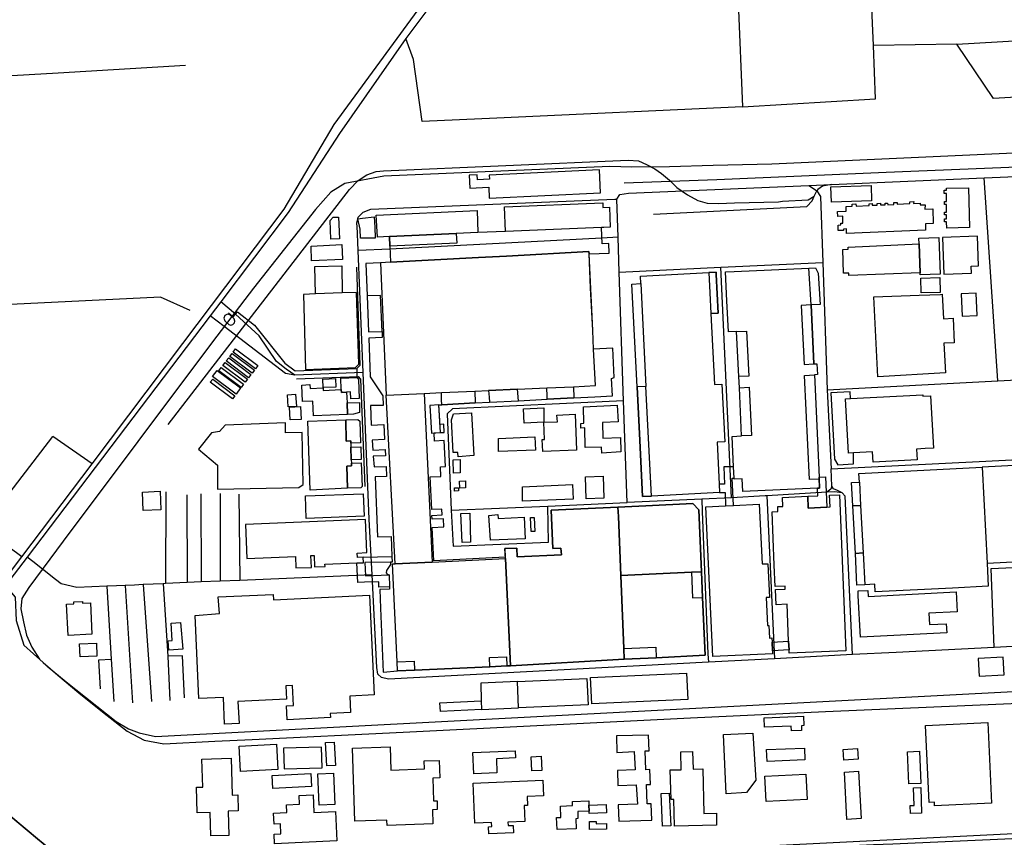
# Model space of a CAD drawing. Header units: millimetres. Extents: x 664923 to 767831, y 3118803 to 3207600.
# Tile 45 of 256: x 701670 to 702927, y 3153332 to 3154375. Entities that reach past the tile are written whole.
import ezdxf

# ---------------------------------------------------------------- set-up
doc = ezdxf.new("R2010")
doc.units = ezdxf.units.MM
for name, color, linetype in [('buildings', 5, 'Continuous'), ('parks', 8, 'Continuous'), ('roads_3', 3, 'Continuous')]:
    doc.layers.add(name, color=color, linetype=linetype)

msp = doc.modelspace()

# ---------------------------------------------------------------- linework, layer by layer
at = {"layer": 'buildings'}
for points in [[(702243.97, 3154176.67), (702244.77, 3154160.13), (702269.04, 3154161.29), (702269.71, 3154147.38), (702411.87, 3154154.21), (702410.46, 3154183.55), (702269.75, 3154176.79), (702270.01, 3154171.57), (702254.72, 3154170.84), (702254.42, 3154177.17), (702243.97, 3154176.67)], [(702705.56, 3154161.76), (702756.96, 3154163.69), (702757.7, 3154144.12), (702706.31, 3154142.18), (702705.56, 3154161.76)], [(702853.24, 3154160.07), (702881.54, 3154160.67), (702882.6, 3154109.85), (702853.52, 3154109.23), (702853.35, 3154117.08), (702850.9, 3154117.04), (702850.81, 3154121.09), (702853.45, 3154121.15), (702853.34, 3154126.18), (702850.78, 3154126.12), (702850.71, 3154129.69), (702853.46, 3154129.75), (702853.26, 3154139.5), (702850.62, 3154139.45), (702850.54, 3154143.06), (702853.42, 3154143.12), (702853.2, 3154153.36), (702850.45, 3154153.3), (702850.36, 3154157.7), (702853.29, 3154157.76), (702853.24, 3154160.07)], [(702289.11, 3154136.33), (702414.49, 3154141.48), (702414.74, 3154135.5), (702423.03, 3154135.84), (702424.07, 3154110.52), (702416.01, 3154110.19), (702412.8, 3154110.06), (702290.4, 3154105.03), (702289.11, 3154136.33)], [(702714.25, 3154130.31), (702725.17, 3154130.92), (702725.07, 3154136.77), (702733.04, 3154137.33), (702733, 3154139.83), (702737.62, 3154140.12), (702737.84, 3154137.2), (702754.46, 3154138), (702754.48, 3154140.26), (702758.46, 3154140.47), (702758.35, 3154138.36), (702764.98, 3154138.5), (702764.89, 3154140.78), (702768.96, 3154140.93), (702768.96, 3154138.76), (702775.14, 3154138.88), (702775.12, 3154141.16), (702778.05, 3154141.21), (702778.42, 3154139.14), (702785.97, 3154139.51), (702785.89, 3154141.71), (702790.37, 3154141.99), (702790.41, 3154139.69), (702806.55, 3154140.49), (702806.59, 3154142.74), (702811.44, 3154142.98), (702811.12, 3154140.75), (702819.56, 3154141.12), (702819.56, 3154138.94), (702825.9, 3154139.13), (702825.85, 3154133.48), (702836.04, 3154133.8), (702836.42, 3154115.12), (702826.34, 3154114.66), (702826.46, 3154106.74), (702725.67, 3154102.28), (702725.57, 3154108.13), (702721.73, 3154108.04), (702721.76, 3154106.37), (702715.09, 3154106.08), (702715.05, 3154112.95), (702718.25, 3154113.34), (702718.29, 3154115.53), (702720.82, 3154115.58), (702720.82, 3154124.51), (702714.52, 3154124.15), (702714.25, 3154130.31)], [(702125.54, 3154125.55), (702254.19, 3154131.68), (702255.25, 3154103.63), (702227.66, 3154102.42), (702142.19, 3154098.6), (702126.91, 3154097.77), (702125.54, 3154125.55)], [(702078.73, 3154095.64), (702067.54, 3154095.32), (702066.56, 3154118.8), (702070.36, 3154123.15), (702077.41, 3154123.41), (702078.73, 3154095.64)], [(702107.74, 3154122.08), (702122.83, 3154123.67), (702123.48, 3154110.56), (702124.19, 3154096.25), (702105.5, 3154096.37), (702104.87, 3154107.87), (702101.95, 3154121.03), (702107.74, 3154122.08)], [(702142.19, 3154098.6), (702142.74, 3154086.34), (702143.6, 3154065.71), (702256.15, 3154071.76), (702291.87, 3154073.66), (702396.93, 3154079.31), (702397.1, 3154076.26), (702422.67, 3154077.35), (702422.15, 3154089.49), (702413.68, 3154089.13), (702412.8, 3154110.06), (702290.4, 3154105.03), (702255.25, 3154103.63), (702227.66, 3154102.42), (702142.19, 3154098.6)], [(702142.19, 3154098.6), (702227.66, 3154102.42), (702228.21, 3154090.16), (702142.74, 3154086.34), (702142.19, 3154098.6)], [(702818.13, 3154096.39), (702843.57, 3154097.28), (702845.18, 3154050.56), (702819.75, 3154049.67), (702819.65, 3154052.38), (702818.38, 3154089.37), (702818.13, 3154096.39)], [(702885.2, 3154051.91), (702884.88, 3154060.68), (702894.09, 3154061.01), (702892.71, 3154099.07), (702848.1, 3154097.46), (702849.8, 3154050.64), (702885.2, 3154051.91)], [(702042.24, 3154086.41), (702081.61, 3154088.13), (702082.46, 3154069.33), (702043.04, 3154067.34), (702042.24, 3154086.41)], [(702145.45, 3153690.41), (702145.85, 3153683.18), (702143.55, 3153683.19), (702143.76, 3153679.91), (702138.37, 3153672.31), (702137.96, 3153669.46), (702139.31, 3153667.83), (702141.87, 3153666.75), (702142.2, 3153651.5), (702142.43, 3153648.63), (702129.99, 3153648.14), (702130.94, 3153624.56), (702134.45, 3153542.91), (702152.8, 3153544.27), (702174.22, 3153545.26), (702270.62, 3153549.68), (702292.1, 3153550.67), (702296.73, 3153550.96), (702442.01, 3153559.19), (702482.82, 3153560.86), (702545.39, 3153564.36), (702541.88, 3153638.15), (702540.66, 3153670.7), (702537.09, 3153749.67), (702529.35, 3153757.94), (702469.38, 3153755.07), (702433.9, 3153753.35), (702348.77, 3153749.28), (702350.98, 3153700.67), (702361.11, 3153700.84), (702361.75, 3153692.59), (702305.51, 3153689.85), (702304.89, 3153701.07), (702289.51, 3153700.34), (702290.11, 3153689.59), (702199.16, 3153684.93), (702196.76, 3153727.29), (702211.79, 3153728.05), (702211.26, 3153738.51), (702196.72, 3153737.77), (702196.47, 3153742.76), (702209.46, 3153743.4), (702209.09, 3153750.72), (702196.53, 3153750.1), (702194.44, 3153791.87), (702208, 3153792.53), (702207.39, 3153804.76), (702213.72, 3153805.08), (702212.07, 3153838.14), (702199.98, 3153837.55), (702199.45, 3153847.95), (702207.4, 3153848.28), (702212.34, 3153848.58), (702211.83, 3153859.02), (702206.79, 3153858.78), (702206.54, 3153863.8), (702205.2, 3153883.75), (702209.08, 3153883.97), (702251.89, 3153886.21), (702269.99, 3153887.15), (702307, 3153889.06), (702343.47, 3153890.95), (702377.6, 3153892.73), (702404.49, 3153894.12), (702426.82, 3153895.16), (702425.91, 3153917.42), (702429.27, 3153918.5), (702427.56, 3153956), (702402.95, 3153954.79), (702401.76, 3153978.6), (702399.06, 3154032.88), (702397.1, 3154076.26), (702396.93, 3154079.31), (702291.87, 3154073.66), (702256.15, 3154071.76), (702143.6, 3154065.71), (702130.99, 3154065.04), (702112.2, 3154064.23), (702113.7, 3154022.79), (702115.53, 3153976.76), (702132.87, 3153977.44), (702133, 3153969.52), (702115.83, 3153969.01), (702117.89, 3153919.35), (702133.86, 3153895.16), (702134.23, 3153882.94), (702118.1, 3153882.82), (702118.8, 3153857.74), (702135.02, 3153858.5), (702135.82, 3153839.48), (702120.38, 3153838.85), (702121.18, 3153825.86), (702137.03, 3153826.81), (702137.17, 3153818.86), (702121.65, 3153818.28), (702122.71, 3153804.61), (702138.18, 3153805.26), (702138.71, 3153792.48), (702123.97, 3153791.86), (702127.16, 3153715.29), (702144.38, 3153716.01), (702145.45, 3153690.41)], [(702138.31, 3153896.22), (702186.48, 3153898.35), (702208.58, 3153899.33), (702251.1, 3153901.2), (702268.94, 3153901.99), (702305.96, 3153903.63), (702343.21, 3153905.27), (702377.34, 3153906.79), (702405.25, 3153908.26), (702402.95, 3153954.79), (702401.76, 3153978.6), (702397.1, 3154076.26), (702396.93, 3154079.31), (702291.87, 3154073.66), (702256.15, 3154071.76), (702143.6, 3154065.71), (702130.99, 3154065.04), (702138.31, 3153896.22)], [(702727.65, 3154084.76), (702818.38, 3154089.37), (702819.65, 3154052.38), (702728.7, 3154048.82), (702728.65, 3154051.75), (702721.92, 3154051.63), (702720.97, 3154082.14), (702727.69, 3154082.46), (702727.65, 3154084.76)], [(702047.15, 3154060.36), (702081.55, 3154061.21), (702082.1, 3154026.81), (702048.02, 3154025.26), (702047.15, 3154060.36)], [(702571.39, 3154053.29), (702582.23, 3154054), (702677.54, 3154058.31), (702685.89, 3154058.69), (702689.64, 3154051.62), (702691.95, 3154011.7), (702680.45, 3154011.25), (702684.15, 3153936.04), (702687.97, 3153936.28), (702688.67, 3153922.29), (702684.82, 3153921.99), (702690.7, 3153791.66), (702690.82, 3153789.02), (702691.36, 3153777.67), (702688.61, 3153777.54), (702593.26, 3153773.04), (702592.48, 3153789.45), (702582.25, 3153788.97), (702582.19, 3153790.39), (702581.5, 3153804.87), (702579.66, 3153843.59), (702591.79, 3153844.16), (702588.94, 3153905.67), (702588.26, 3153919.87), (702585.47, 3153977.31), (702575.02, 3153976.82), (702573.14, 3154016.28), (702571.39, 3154053.29)], [(702691.95, 3154011.7), (702680.45, 3154011.25), (702677.54, 3154058.31), (702685.89, 3154058.69), (702689.64, 3154051.62), (702691.95, 3154011.7)], [(702451.74, 3154037.86), (702463.12, 3154038.42), (702462.64, 3154048.14), (702549.88, 3154052.46), (702559.3, 3154052.93), (702559.45, 3154050.03), (702561.9, 3154000.77), (702552.65, 3154000.31), (702557.17, 3153909.67), (702566.71, 3153910.13), (702570.38, 3153836.63), (702560.52, 3153836.14), (702563.2, 3153782.42), (702563.74, 3153771.77), (702476.63, 3153767.45), (702465.24, 3153766.89), (702461.69, 3153838.26), (702458.28, 3153906.6), (702451.74, 3154037.86)], [(702559.3, 3154052.93), (702549.88, 3154052.46), (702551.24, 3154026.77), (702552.65, 3154000.31), (702561.9, 3154000.77), (702559.45, 3154050.03), (702559.3, 3154052.93)], [(702820.5, 3154045.36), (702844.8, 3154046.05), (702845.34, 3154027.22), (702821.03, 3154026.54), (702820.5, 3154045.36)], [(702451.74, 3154037.86), (702463.12, 3154038.42), (702469.66, 3153907.16), (702458.28, 3153906.6), (702451.74, 3154037.86)], [(702113.7, 3154022.79), (702115.53, 3153976.76), (702132.87, 3153977.44), (702131.04, 3154023.47), (702113.7, 3154022.79)], [(702760.69, 3154021.64), (702818.44, 3154023.83), (702845.45, 3154024.74), (702847.62, 3154024.95), (702849.53, 3153993.31), (702861.6, 3153994.25), (702862.98, 3153962.92), (702849.96, 3153962.28), (702851.87, 3153924.68), (702765.81, 3153919.43), (702760.69, 3154021.64)], [(702871.92, 3154025.28), (702873.16, 3153996.92), (702892.26, 3153997.75), (702891.02, 3154026.11), (702871.92, 3154025.28)], [(702680.45, 3154011.25), (702667.89, 3154010.62), (702671.84, 3153935.41), (702684.15, 3153936.04), (702680.45, 3154011.25)], [(701944.48, 3153988.61), (701944.86, 3153990.67), (701944.12, 3153993.7), (701938.53, 3153998.43), (701935.65, 3153999.43), (701932.09, 3153997.72), (701930.9, 3153994.3), (701932.01, 3153990.85), (701937.42, 3153986.27), (701940.06, 3153985.53), (701942.41, 3153986.14), (701944.48, 3153988.61)], [(702585.47, 3153977.31), (702598.11, 3153977.91), (702600.9, 3153920.47), (702588.26, 3153919.87), (702585.47, 3153977.31)], [(701945.96, 3153955.16), (701974.31, 3153933.85), (701971.21, 3153929.77), (701942.86, 3153951.07), (701945.96, 3153955.16)], [(701937.16, 3153943.81), (701965.49, 3153922.51), (701962.39, 3153918.43), (701934.05, 3153939.74), (701937.16, 3153943.81)], [(701941.7, 3153949.47), (701970.05, 3153928.16), (701966.95, 3153924.07), (701938.6, 3153945.38), (701941.7, 3153949.47)], [(701916.52, 3153919.76), (701922.44, 3153927.65), (701952.42, 3153905.37), (701946.49, 3153897.47), (701916.52, 3153919.76)], [(701927.72, 3153931.45), (701956.06, 3153910.14), (701952.96, 3153906.05), (701924.61, 3153927.36), (701927.72, 3153931.45)], [(701932.73, 3153937.93), (701961.07, 3153916.62), (701957.97, 3153912.54), (701929.62, 3153933.85), (701932.73, 3153937.93)], [(701916.74, 3153916.63), (701945.08, 3153895.32), (701941.98, 3153891.24), (701913.63, 3153912.55), (701916.74, 3153916.63)], [(702671.99, 3153921.35), (702684.82, 3153921.99), (702690.7, 3153791.66), (702690.82, 3153789.02), (702678.37, 3153788.4), (702671.99, 3153921.35)], [(702030.59, 3153909.02), (702040.72, 3153909.6), (702041.01, 3153904.59), (702057.63, 3153905.49), (702057.82, 3153902.13), (702080.76, 3153903.23), (702081.01, 3153899.68), (702087.64, 3153899.95), (702088.29, 3153886.17), (702088.84, 3153871.59), (702045.18, 3153869.93), (702044.6, 3153888.48), (702031.21, 3153887.99), (702030.59, 3153909.02)], [(702269.75, 3153893.64), (702269.99, 3153887.15), (702307, 3153889.06), (702305.96, 3153903.63), (702268.94, 3153901.99), (702269.75, 3153893.64)], [(702343.67, 3153894.87), (702343.21, 3153905.27), (702377.34, 3153906.79), (702377.6, 3153892.73), (702343.47, 3153890.95), (702343.67, 3153894.87)], [(702469.66, 3153907.16), (702458.28, 3153906.6), (702461.69, 3153838.26), (702465.24, 3153766.89), (702476.63, 3153767.45), (702469.66, 3153907.16)], [(702588.94, 3153905.67), (702601.53, 3153906.26), (702604.38, 3153844.76), (702591.79, 3153844.16), (702588.94, 3153905.67)], [(702012.33, 3153896.61), (702022.6, 3153897.2), (702023.53, 3153881.69), (702013.24, 3153881.09), (702012.33, 3153896.61)], [(702138.31, 3153896.22), (702186.48, 3153898.35), (702196.64, 3153683.19), (702149.62, 3153681), (702138.31, 3153896.22)], [(702208.74, 3153890.15), (702208.58, 3153899.33), (702251.1, 3153901.2), (702251.89, 3153886.21), (702209.08, 3153883.97), (702208.74, 3153890.15)], [(702724.46, 3153891.35), (702730.65, 3153891.67), (702823.03, 3153896.63), (702823.14, 3153894.65), (702832.89, 3153895.17), (702836.5, 3153828.47), (702826.24, 3153827.93), (702815.06, 3153827.33), (702815.8, 3153813.65), (702759.73, 3153810.64), (702759.02, 3153823.74), (702734.49, 3153822.43), (702728.2, 3153822.09), (702724.46, 3153891.35)], [(702014.94, 3153880.99), (702028.78, 3153881.66), (702029.59, 3153865.23), (702015.74, 3153864.56), (702014.94, 3153880.99)], [(702205.2, 3153883.75), (702193.8, 3153883.04), (702195.99, 3153847.59), (702207.4, 3153848.28), (702205.2, 3153883.75)], [(702389.89, 3153881.38), (702433.15, 3153883.18), (702434.25, 3153862.19), (702414.2, 3153861.31), (702414.54, 3153841.25), (702437.22, 3153842.27), (702437.74, 3153823.63), (702413.19, 3153822.2), (702413.06, 3153829.73), (702392.05, 3153829.16), (702391.61, 3153854.45), (702386.47, 3153854.09), (702386.63, 3153860), (702390.25, 3153860.28), (702389.89, 3153881.38)], [(702224.04, 3153872.36), (702247.13, 3153873.7), (702250.17, 3153818.98), (702230.03, 3153817.32), (702229.51, 3153823.01), (702223.63, 3153822.86), (702221.39, 3153864.63), (702224.04, 3153872.36)], [(702038.21, 3153863.03), (702086.53, 3153864.44), (702087.25, 3153837.47), (702092.86, 3153837.73), (702092.96, 3153834.78), (702093.13, 3153829.91), (702093.66, 3153813.73), (702093.8, 3153809.28), (702093.91, 3153805.96), (702088.1, 3153805.71), (702088.85, 3153777.31), (702041.3, 3153775.03), (702038.21, 3153863.03)], [(702281.29, 3153840.96), (702328.02, 3153842.82), (702328.57, 3153826.1), (702281.32, 3153824.25), (702281.29, 3153840.96)], [(702223.72, 3153813.58), (702232.38, 3153813.99), (702232.67, 3153797.01), (702224.27, 3153796.6), (702223.72, 3153813.58)], [(702581.5, 3153804.87), (702569.26, 3153804.53), (702570.03, 3153782.54), (702563.2, 3153782.42), (702563.74, 3153771.77), (702570.61, 3153771.93), (702571.43, 3153754.98), (702581.31, 3153755.45), (702579.66, 3153790.34), (702582.19, 3153790.39), (702581.5, 3153804.87)], [(702860.84, 3153650.06), (702762.31, 3153645.01), (702761.81, 3153654.79), (702749.14, 3153654.14), (702738.85, 3153653.61), (702736.98, 3153694.11), (702733.96, 3153755.07), (702732.1, 3153784.52), (702742.13, 3153785.04), (702741.53, 3153796.28), (702898.81, 3153804.35), (702905.15, 3153681.6), (702906.66, 3153652.42), (702860.84, 3153650.06)], [(702905.15, 3153681.6), (702995.97, 3153686.26), (702989.63, 3153809), (702898.81, 3153804.35), (702905.15, 3153681.6)], [(702392.59, 3153791.72), (702415.04, 3153792.57), (702416.05, 3153764.63), (702393.46, 3153764), (702392.59, 3153791.72)], [(702690.7, 3153791.66), (702698.85, 3153791.98), (702700.56, 3153753.28), (702676.82, 3153751.85), (702676.16, 3153767.1), (702689.08, 3153767.74), (702688.61, 3153777.54), (702691.36, 3153777.67), (702690.7, 3153791.66)], [(702225.29, 3153777.8), (702230.37, 3153777.88), (702230.44, 3153773.87), (702225.36, 3153773.79), (702225.29, 3153777.8)], [(702231.91, 3153786.33), (702239.18, 3153786.67), (702239.59, 3153778), (702232.33, 3153777.66), (702231.91, 3153786.33)], [(702312.04, 3153779.3), (702376.09, 3153781.97), (702376.93, 3153763.44), (702312.09, 3153761.01), (702312.04, 3153779.3)], [(702742.13, 3153785.04), (702743.72, 3153755.47), (702733.96, 3153755.07), (702732.1, 3153784.52), (702742.13, 3153785.04)], [(701827.24, 3153772.56), (701849.82, 3153773.47), (701850.49, 3153749.97), (701827.92, 3153748.79), (701827.24, 3153772.56)], [(702644.15, 3153765.5), (702676.16, 3153767.1), (702676.82, 3153751.85), (702700.56, 3153753.28), (702704.62, 3153753.53), (702704.15, 3153768.5), (702716.67, 3153769.13), (702724.76, 3153569.91), (702652.41, 3153566.99), (702652.28, 3153571.09), (702651.75, 3153582.16), (702649.88, 3153629.4), (702635.72, 3153628.84), (702634.93, 3153648.08), (702647.38, 3153648.58), (702647.22, 3153652.45), (702634.5, 3153651.94), (702633.4, 3153679.04), (702630.63, 3153747.36), (702638.14, 3153747.66), (702637.89, 3153753.88), (702644.58, 3153754.15), (702644.15, 3153765.5)], [(702437.54, 3153665.89), (702441.45, 3153572.92), (702442.01, 3153559.19), (702296.73, 3153550.96), (702290.34, 3153687.55), (702289.51, 3153700.34), (702304.89, 3153701.07), (702305.51, 3153689.85), (702361.75, 3153692.59), (702361.11, 3153700.84), (702350.98, 3153700.67), (702348.77, 3153749.28), (702433.9, 3153753.35), (702434.48, 3153741.52), (702437.54, 3153665.89)], [(702437.54, 3153665.89), (702434.48, 3153741.52), (702433.9, 3153753.35), (702469.38, 3153755.07), (702529.35, 3153757.94), (702537.09, 3153749.67), (702540.66, 3153670.7), (702527.86, 3153670.16), (702437.54, 3153665.89)], [(702546.06, 3153753.79), (702571.43, 3153754.98), (702581.31, 3153755.45), (702614.25, 3153757.01), (702617.87, 3153680.74), (702625.27, 3153681.09), (702627.31, 3153638.07), (702623.27, 3153637.88), (702624.96, 3153602.25), (702626.57, 3153602.32), (702627.33, 3153586.26), (702630.34, 3153586.4), (702630.58, 3153581.13), (702631.13, 3153570.06), (702631.3, 3153566.11), (702555.13, 3153562.52), (702546.06, 3153753.79)], [(702743.72, 3153755.47), (702746.96, 3153694.89), (702736.98, 3153694.11), (702733.96, 3153755.07), (702743.72, 3153755.47)], [(702233.25, 3153745.28), (702245.06, 3153745.48), (702245.95, 3153708.66), (702234.93, 3153708.2), (702233.25, 3153745.28)], [(702269.33, 3153742.77), (702280.57, 3153743.85), (702281.22, 3153738.74), (702314.45, 3153740.41), (702315.64, 3153712.98), (702271.19, 3153710.92), (702269.33, 3153742.77)], [(702327.19, 3153740.09), (702328.01, 3153722.23), (702323.33, 3153722.02), (702322.51, 3153739.86), (702327.19, 3153740.09)], [(702100.78, 3153682.03), (702109.22, 3153682.38), (702108.92, 3153689.25), (702101.38, 3153688.93), (702101.14, 3153694.68), (702113.49, 3153695.2), (702111.71, 3153737.61), (701958.4, 3153731.23), (701960.23, 3153687.7), (702022.28, 3153690.29), (702022.9, 3153675.63), (702042.78, 3153676.46), (702042.15, 3153691.62), (702046.08, 3153691.78), (702046.7, 3153677.15), (702060.12, 3153677.71), (702060.01, 3153680.33), (702100.78, 3153682.03)], [(702142.2, 3153651.5), (702128.84, 3153651.1), (702128.89, 3153657.81), (702110.64, 3153657.64), (702102.11, 3153657.18), (702100.78, 3153682.03), (702109.22, 3153682.38), (702108.92, 3153689.25), (702145.45, 3153690.41), (702145.85, 3153683.18), (702143.55, 3153683.19), (702110.99, 3153682.45), (702111.63, 3153665.53), (702141.87, 3153666.75), (702142.2, 3153651.5)], [(702746.96, 3153694.89), (702749.14, 3153654.14), (702738.85, 3153653.61), (702736.98, 3153694.11), (702746.96, 3153694.89)], [(702149.62, 3153681), (702196.64, 3153683.19), (702290.34, 3153687.55), (702296.73, 3153550.96), (702292.1, 3153550.67), (702270.62, 3153549.68), (702174.22, 3153545.26), (702152.8, 3153544.27), (702152.26, 3153555.76), (702146.41, 3153680.85), (702149.62, 3153681)], [(702437.54, 3153665.89), (702527.86, 3153670.16), (702540.66, 3153670.7), (702541.88, 3153638.15), (702545.39, 3153564.36), (702482.82, 3153560.86), (702442.01, 3153559.19), (702441.45, 3153572.92), (702437.54, 3153665.89)], [(702540.66, 3153670.7), (702527.86, 3153670.16), (702529.27, 3153637.61), (702541.88, 3153638.15), (702540.66, 3153670.7)], [(701923.88, 3153638.66), (701994.01, 3153642.02), (701994.34, 3153635.14), (702116.68, 3153641.03), (702122.84, 3153513.66), (702091.66, 3153512.16), (702092.67, 3153491.27), (702066.65, 3153490.01), (702066.9, 3153484.75), (702011.87, 3153482.11), (702011, 3153499.87), (702020.01, 3153500.3), (702018.78, 3153525.71), (702010.11, 3153525.29), (702010.94, 3153508.12), (701948.99, 3153505.14), (701950.35, 3153477.15), (701931.75, 3153476.26), (701930.45, 3153510.48), (701899.01, 3153508.98), (701894.33, 3153615.13), (701925.27, 3153617.56), (701923.88, 3153638.66)], [(702740.69, 3153640.12), (702740.37, 3153646.39), (702752.98, 3153647.02), (702753.37, 3153639.38), (702865.75, 3153645.09), (702867.04, 3153619.86), (702830.77, 3153618.01), (702831.52, 3153603.48), (702852.99, 3153604.57), (702853.58, 3153593.11), (702743.38, 3153587.52), (702740.69, 3153640.12)], [(701730.31, 3153629.56), (701739.6, 3153630), (701739.48, 3153632.45), (701750.37, 3153632.97), (701750.49, 3153630.7), (701760.72, 3153631.2), (701762.65, 3153591.16), (701732.23, 3153589.69), (701730.31, 3153629.56)], [(701863.77, 3153605.45), (701875.81, 3153606.15), (701878.5, 3153572.23), (701860.92, 3153570.88), (701859.97, 3153582.66), (701865.17, 3153583.24), (701863.77, 3153605.45)], [(701746.9, 3153578.93), (701768.3, 3153579.85), (701769.02, 3153563.09), (701747.62, 3153562.18), (701746.9, 3153578.93)], [(702630.58, 3153581.13), (702651.75, 3153582.16), (702652.28, 3153571.09), (702631.13, 3153570.06), (702630.58, 3153581.13)], [(702442.01, 3153559.19), (702441.45, 3153572.92), (702482.25, 3153574.6), (702482.82, 3153560.86), (702442.01, 3153559.19)], [(702152.8, 3153544.27), (702152.26, 3153555.76), (702173.68, 3153556.75), (702174.22, 3153545.26), (702152.8, 3153544.27)], [(702270.62, 3153549.68), (702270.08, 3153561.34), (702291.56, 3153562.34), (702292.1, 3153550.67), (702270.62, 3153549.68)], [(702893.8, 3153559.98), (702894.97, 3153537.84), (702926.89, 3153539.53), (702925.72, 3153561.68), (702893.8, 3153559.98)], [(702399.07, 3153535.89), (702521.5, 3153541.52), (702523.06, 3153507.79), (702400.63, 3153502.16), (702399.07, 3153535.89)], [(702260, 3153495.11), (702307.1, 3153497.08), (702305.65, 3153530.71), (702259.09, 3153528.71), (702259.44, 3153506.23), (702260, 3153495.11)], [(702394.28, 3153534.74), (702395.82, 3153501.01), (702307.1, 3153497.08), (702305.65, 3153530.71), (702394.28, 3153534.74)], [(702207.28, 3153492.5), (702206.73, 3153503.62), (702259.44, 3153506.23), (702260, 3153495.11), (702207.28, 3153492.5)], [(702620.54, 3153484.49), (702670.77, 3153486.49), (702671.25, 3153474.52), (702668.14, 3153474.4), (702668.38, 3153468.42), (702655.47, 3153467.9), (702655.23, 3153473.86), (702621.02, 3153472.49), (702620.54, 3153484.49)], [(702826.49, 3153474.66), (702905.99, 3153478.36), (702910.8, 3153375.79), (702838.14, 3153372.41), (702837.92, 3153376.84), (702831.09, 3153376.52), (702826.49, 3153474.66)], [(702434.91, 3153352.72), (702477.28, 3153353.97), (702476.42, 3153374.71), (702471.38, 3153374.57), (702470.4, 3153399.46), (702475.39, 3153399.62), (702474.61, 3153418.42), (702469.65, 3153418.3), (702468.71, 3153442.18), (702473.61, 3153442.46), (702472.79, 3153462.53), (702432.07, 3153461.33), (702432.62, 3153440.13), (702454.57, 3153441.37), (702456.03, 3153417.96), (702433.21, 3153417.43), (702433.71, 3153398.2), (702457.22, 3153399.01), (702458.79, 3153374.26), (702434.36, 3153373.64), (702434.91, 3153352.72)], [(702568.82, 3153463.23), (702605.98, 3153464.91), (702609.76, 3153405.08), (702597.99, 3153389.12), (702572.24, 3153387.62), (702568.82, 3153463.23)], [(701950.54, 3153448.29), (701998.26, 3153450.86), (702000.01, 3153418.53), (701952.29, 3153415.96), (701950.54, 3153448.29)], [(702060.61, 3153452.97), (702071.78, 3153453.56), (702073.37, 3153423.73), (702062.2, 3153423.14), (702060.61, 3153452.97)], [(702007.06, 3153445.95), (702007.75, 3153419.26), (702056.32, 3153420.51), (702055.64, 3153447.19), (702007.06, 3153445.95)], [(702095.17, 3153445.82), (702143.2, 3153447.41), (702144.19, 3153417.9), (702186.88, 3153419.31), (702186.54, 3153429.54), (702205.67, 3153430.17), (702206.42, 3153407.81), (702197.76, 3153407.53), (702198.73, 3153378.57), (702203.04, 3153378.71), (702203.41, 3153367.4), (702197.06, 3153367.19), (702197.67, 3153349.21), (702139.29, 3153347.27), (702139.07, 3153353.94), (702098.28, 3153352.59), (702095.17, 3153445.82)], [(702249.81, 3153413.01), (702248.63, 3153440.18), (702302.9, 3153442.5), (702303.29, 3153433.35), (702278.75, 3153432.29), (702279.52, 3153414.28), (702249.81, 3153413.01)], [(702500.69, 3153417.93), (702514.7, 3153418.29), (702514.1, 3153441.19), (702529.19, 3153441.58), (702529.78, 3153418.88), (702542.27, 3153419.21), (702543.75, 3153362.33), (702559.56, 3153362.75), (702559.95, 3153347.75), (702506.27, 3153346.36), (702505.38, 3153380.48), (702501.67, 3153380.38), (702500.69, 3153417.93)], [(702623.66, 3153443.97), (702671.88, 3153445.93), (702672.5, 3153430.93), (702624.28, 3153428.97), (702623.66, 3153443.97)], [(702721.5, 3153444.08), (702739.72, 3153445.33), (702740.64, 3153431.82), (702722.44, 3153430.57), (702721.5, 3153444.08)], [(702803.73, 3153441.23), (702818.8, 3153441.81), (702820.39, 3153400.67), (702805.31, 3153400.09), (702803.73, 3153441.23)], [(701903.03, 3153431.94), (701940.34, 3153433.05), (701941.75, 3153385.93), (701948.7, 3153386.12), (701949.32, 3153365.79), (701936.31, 3153365.41), (701937.23, 3153334.52), (701914.22, 3153333.84), (701913.33, 3153363.72), (701896.83, 3153363.23), (701895.85, 3153395.85), (701904.1, 3153396.09), (701903.03, 3153431.94)], [(702323.31, 3153434.8), (702336, 3153435.45), (702336.92, 3153417.33), (702324.23, 3153416.68), (702323.31, 3153434.8)], [(701992.7, 3153410.99), (702042.09, 3153413.57), (702042.96, 3153396.97), (701993.57, 3153394.4), (701992.7, 3153410.99)], [(702050.78, 3153413.24), (702070.83, 3153414.07), (702072.51, 3153373.74), (702052.46, 3153372.91), (702050.78, 3153413.24)], [(702621.52, 3153410.1), (702673.77, 3153412.64), (702675.36, 3153380.26), (702623.1, 3153377.72), (702621.52, 3153410.1)], [(702722.9, 3153415.26), (702740.96, 3153416.23), (702744.19, 3153355.93), (702726.13, 3153354.98), (702722.9, 3153415.26)], [(702249.32, 3153401.16), (702338.22, 3153404.85), (702339.05, 3153385.01), (702318.23, 3153384.15), (702318.7, 3153372.71), (702314.28, 3153372.53), (702315.12, 3153352.36), (702293.62, 3153351.47), (702293.81, 3153347.04), (702300.2, 3153347.3), (702300.59, 3153337.95), (702269.25, 3153336.65), (702268.88, 3153345.6), (702272.93, 3153345.77), (702272.7, 3153351.02), (702251.45, 3153350.15), (702249.32, 3153401.16)], [(702488.93, 3153387.84), (702499.42, 3153388.33), (702501.36, 3153346.73), (702490.88, 3153346.25), (702488.93, 3153387.84)], [(702811.27, 3153395.26), (702820.48, 3153395.5), (702821.36, 3153362.84), (702807.36, 3153362.46), (702807.1, 3153372.46), (702811.88, 3153372.6), (702811.27, 3153395.26)], [(702027.06, 3153385.5), (702044.83, 3153386.33), (702045.92, 3153363.57), (702073.5, 3153364.88), (702075.28, 3153327.67), (701995.72, 3153323.9), (701995.15, 3153335.88), (702003.76, 3153336.29), (702003.14, 3153349.1), (701995.12, 3153348.72), (701994.45, 3153362.86), (702011.5, 3153363.67), (702011.03, 3153373.45), (702027.6, 3153374.23), (702027.06, 3153385.5)], [(702396.87, 3153373.21), (702397.17, 3153365.61), (702382.56, 3153365.13), (702382.87, 3153355.87), (702380.05, 3153355.77), (702380.47, 3153342.97), (702356.21, 3153342.17), (702355.72, 3153357.23), (702360.91, 3153357.41), (702360.44, 3153371.73), (702376.04, 3153372.48), (702375.78, 3153377.79), (702396.59, 3153378.78), (702396.87, 3153373.21)], [(702396.87, 3153373.21), (702418.73, 3153374.11), (702419.17, 3153363.42), (702397.31, 3153362.52), (702397.17, 3153365.61), (702396.87, 3153373.21)], [(702397.52, 3153352.2), (702406.15, 3153352.42), (702406.23, 3153349.24), (702419.32, 3153349.59), (702419.51, 3153342.5), (702397.8, 3153341.92), (702397.52, 3153352.2)]]:
    msp.add_lwpolyline(points, close=True, dxfattribs=at)
at = {"layer": 'parks'}
for points in [[(702032.71, 3154024.71), (702035.3, 3153928.91), (702098.88, 3153931.3), (702103.43, 3153935.57), (702100.33, 3154027.12), (702082.1, 3154026.81), (702048.02, 3154025.26), (702032.71, 3154024.71)], [(702057.45, 3153916.52), (702073.44, 3153917.18), (702073.89, 3153906.4), (702057.9, 3153905.74), (702057.45, 3153916.52)], [(702080.76, 3153903.23), (702080.08, 3153917.68), (702101.19, 3153918.55), (702102.99, 3153916.02), (702103.67, 3153892.06), (702092.92, 3153891.42), (702092.58, 3153900.19), (702087.64, 3153899.95), (702081.01, 3153899.68), (702080.76, 3153903.23)], [(702730.27, 3153900.44), (702705.63, 3153898.97), (702710.25, 3153814.31), (702714.77, 3153807.13), (702734.71, 3153808.51), (702734.49, 3153822.43), (702728.2, 3153822.09), (702724.46, 3153891.35), (702730.65, 3153891.67), (702730.27, 3153900.44)], [(702088.29, 3153886.17), (702103.99, 3153886.89), (702104.21, 3153873.83), (702096.62, 3153871.87), (702088.84, 3153871.59), (702088.29, 3153886.17)], [(702313.47, 3153878.89), (702339.2, 3153879.85), (702339.38, 3153861.48), (702314.05, 3153860.6), (702313.47, 3153878.89)], [(702086.53, 3153864.44), (702101.91, 3153864.97), (702104.37, 3153863.14), (702105.42, 3153835.38), (702092.96, 3153834.78), (702092.86, 3153837.73), (702087.25, 3153837.47), (702086.53, 3153864.44)], [(702356.03, 3153870.55), (702379.55, 3153871.8), (702380.92, 3153826.09), (702337.92, 3153824.26), (702337.23, 3153839.71), (702340.09, 3153839.77), (702339.38, 3153861.48), (702356.6, 3153862.2), (702356.03, 3153870.55)], [(701915.12, 3153848.13), (701898.68, 3153827.15), (701922.98, 3153806.66), (701922.67, 3153776.13), (702026.56, 3153778.24), (702032.29, 3153782.21), (702031.12, 3153848.45), (702009.58, 3153847.93), (702009.78, 3153860.73), (701932.61, 3153858.04), (701925.49, 3153849.97), (701915.12, 3153848.13)], [(702093.13, 3153829.91), (702105.61, 3153830.33), (702106.22, 3153814.17), (702093.66, 3153813.73), (702093.13, 3153829.91)], [(702093.8, 3153809.28), (702106.39, 3153809.67), (702107.51, 3153779.71), (702105.61, 3153778.02), (702088.85, 3153777.31), (702088.1, 3153805.71), (702093.91, 3153805.96), (702093.8, 3153809.28)], [(702035.07, 3153767.86), (702108.88, 3153770.44), (702109.89, 3153741.71), (702036.03, 3153738.68), (702035.07, 3153767.86)]]:
    msp.add_lwpolyline(points, close=True, dxfattribs=at)
at = {"layer": 'roads_3'}
for points in [[(702647.38, 3154622.67), (702581.72, 3154531.24), (702593.06, 3154263.86), (702279.46, 3154249.48), (702184.04, 3154245.11), (702173.06, 3154324.55), (702163.29, 3154351.05)], [(702593.06, 3154263.86), (702762.66, 3154274.31), (702759.93, 3154342.01), (702756.81, 3154418.87), (702764.89, 3154437.4), (702802.34, 3154459.78), (702825.3, 3154492.8)], [(700931.49, 3152683.45), (701072.41, 3152871.11), (701103.16, 3152916.36), (701176.3, 3153024.03), (701225.34, 3153096.22), (701240.05, 3153117.87), (701262.12, 3153150.36), (701395.4, 3153321.07), (701456.47, 3153412.07), (701458.83, 3153415.04), (701509.87, 3153479.31), (701530.6, 3153504.57), (701560.01, 3153540.39), (701624.19, 3153625.22), (701648.25, 3153657.01), (701673.22, 3153690.08), (701762.86, 3153808.72), (701878.72, 3153962.09), (702007.77, 3154133.55), (702071.74, 3154241.25), (702223.42, 3154448.67)], [(702232.27, 3154443.46), (702163.29, 3154351.05), (702078.69, 3154229.85), (702013.06, 3154128.99), (701926.9, 3154015.38), (701913.3, 3153997.46), (701882.71, 3153957.11), (701679.75, 3153689.53), (701631.2, 3153626), (701628.02, 3153621.89), (701563.19, 3153537.92), (701514.66, 3153479.08), (701459.95, 3153409.36), (701398.48, 3153318.48), (701306.35, 3153185.85), (701270.35, 3153142.06), (701249.94, 3153111.19), (701172.21, 3152999.45), (701061.86, 3152849.72), (700934.83, 3152680.48)], [(703086.36, 3154415.36), (703086.99, 3154356.84), (703087.77, 3154284.94), (702913.12, 3154274.4), (702866.53, 3154343.83), (702759.93, 3154342.01)], [(702866.53, 3154343.83), (703086.99, 3154356.84)], [(701629.01, 3154335.42), (701630.59, 3154323.34), (701632.89, 3154305.87), (701645.62, 3154303.25), (701719.61, 3154307.36), (701882.19, 3154316.95)], [(703310.61, 3154028.98), (703302.42, 3154168.39), (703301.04, 3154177), (703297.93, 3154185.02), (703293.15, 3154193.49), (703286.11, 3154199.97), (703274.11, 3154206.46), (703260.66, 3154213.65), (703253.79, 3154217.12), (703239.33, 3154218.25), (702630.41, 3154190.94), (702555.44, 3154189.16), (702499.56, 3154187.26), (702451.79, 3154186.88), (702423.71, 3154187.7), (702134.99, 3154175.41), (702085.25, 3154166.2), (702067.58, 3154154.92), (702047.98, 3154133.15), (701968.63, 3154032.7)], [(701859.9, 3153858.68), (702091.16, 3154158.46), (702102.51, 3154170.15), (702113.42, 3154177.14), (702125.43, 3154181.52), (702134.88, 3154182.21), (702447.21, 3154195.94), (702460.36, 3154195.13), (702470.42, 3154190.6), (702481.02, 3154185.03), (702489.54, 3154178.9), (702499.67, 3154170.2), (702509.22, 3154160.95), (702522.82, 3154151.52), (702536.06, 3154144.46), (702547.84, 3154141.26), (702562.12, 3154140.71), (702582.61, 3154141.57), (702639.06, 3154142.82)], [(702441.95, 3154166.84), (702560.34, 3154171.23), (702776.09, 3154180.7), (702964.55, 3154188.4), (703164.28, 3154197.86), (703204.9, 3154200.29), (703219.65, 3154201.16), (703247.48, 3154201.91), (703258.53, 3154201.06), (703262.25, 3154197.99), (703265.21, 3154193.86), (703266.37, 3154187.87), (703265.15, 3154182.88), (703261.79, 3154179.42), (703257.88, 3154177.79), (703252.89, 3154177.7), (703247.6, 3154180.22), (703240.95, 3154184.55), (703232.45, 3154190.16), (703220.28, 3154194.91), (703204.9, 3154200.29)], [(702445.77, 3153759.28), (702441.21, 3153888.76), (702435.5, 3154053.05), (702434.06, 3154097.69), (702432.48, 3154146.12), (702436.42, 3154152.31), (702447.29, 3154153.98), (702677.55, 3154163.8), (702706.52, 3154165.03), (702901.39, 3154173.41), (703194.44, 3154185.83), (703232.47, 3154173.95), (703260.58, 3154158.23), (703275.8, 3154143.96), (703283.68, 3154128.84), (703293.92, 3153919.79), (703297.71, 3153833.5), (703307.64, 3153624.38), (703306.24, 3153614.44), (703299.55, 3153605.95), (703292.31, 3153599.56), (703276.11, 3153594.57), (703263.55, 3153591.74), (703226.5, 3153586.53)], [(702918.87, 3153914.29), (702901.39, 3154173.41)], [(702639.06, 3154142.82), (702643.84, 3154143.52), (702676.6, 3154145.33), (702684.23, 3154150.18), (702687.64, 3154156.77)], [(702677.55, 3154163.8), (702684.64, 3154158.79), (702687.64, 3154156.77), (702692.39, 3154149.38), (702695.26, 3154065.36)], [(702706.52, 3154165.03), (702695.2, 3154162.8), (702688.98, 3154158.31), (702687.64, 3154156.77)], [(702102.27, 3154080.47), (702100.99, 3154111.94), (702100.89, 3154114.19), (702100.84, 3154115.55), (702101.95, 3154121.03), (702102.39, 3154123.24), (702108.61, 3154129.7), (702118.42, 3154133.22), (702430.09, 3154146.32), (702432.48, 3154146.12)], [(702479.15, 3154127.12), (702674.93, 3154136.76), (702681.64, 3154144.19), (702684.23, 3154150.18)], [(702413.43, 3154096.61), (702142.61, 3154082.56)], [(702434.06, 3154097.69), (702413.43, 3154096.61)], [(702142.61, 3154082.56), (702102.27, 3154080.47)], [(703226.5, 3153586.53), (703009.51, 3153579.25), (702914.02, 3153574.27), (702788.89, 3153567.99), (702733.47, 3153565.44), (702633.86, 3153559.84), (702549.35, 3153555.39), (702140.99, 3153533.93), (702132.29, 3153535.91), (702127.28, 3153540.24), (702126.01, 3153548.61), (702120.14, 3153666.88), (702116.23, 3153738.1), (702108.62, 3153924.84), (702102.27, 3154080.47)], [(701936.81, 3154001.09), (701942.65, 3153996.09), (701948.45, 3154002.37), (701969.93, 3153985.38), (702008.63, 3153937.06), (702021.93, 3153927.21), (702100.64, 3153930.07), (702104.77, 3153934.32), (702100.62, 3154059.32)], [(702435.5, 3154053.05), (702565.15, 3154059.46), (702695.26, 3154065.36), (702701.13, 3153903.06), (702706.19, 3153801.98)], [(702579.03, 3153765.15), (702565.15, 3154059.46)], [(701968.63, 3154032.7), (701916.29, 3153964.13)], [(701887.82, 3154003.99), (701850.26, 3154021.11), (701658.62, 3154011.64), (701547.09, 3154005.27), (701541.9, 3153980.27), (701516.78, 3153971.86), (701512.74, 3153965.6)], [(702021.69, 3153921.53), (702010.53, 3153929.19), (701998.28, 3153938.9), (701976.2, 3153971.98), (701945.65, 3153999.5), (701926.9, 3154015.38)], [(702021.69, 3153921.53), (702009.57, 3153923.94), (701931.2, 3153983.79), (701913.3, 3153997.46)], [(701916.29, 3153964.13), (701726.03, 3153709.82)], [(702100.48, 3153930.12), (702100.87, 3153920.02)], [(702108.62, 3153924.84), (702021.69, 3153921.53)], [(702023.69, 3153916.83), (702102.59, 3153920.13), (702105.18, 3153916.62), (702110.89, 3153779.79)], [(702701.13, 3153903.06), (702918.87, 3153914.29), (702975.62, 3153917.2), (702986.58, 3153909.22), (702989.96, 3153898.93), (702995.52, 3153816.79)], [(702441.21, 3153888.76), (702222.59, 3153878.49), (702215.87, 3153872.1), (702221.13, 3153749.61), (702223.45, 3153703.44), (702345.3, 3153708.65), (702344.43, 3153754.36), (702445.77, 3153759.28)], [(701579.87, 3153666.7), (701622.88, 3153726.96), (701712.8, 3153843.38)], [(701762.86, 3153808.72), (701712.8, 3153843.38)], [(702706.19, 3153801.98), (702895.12, 3153811.46), (702995.52, 3153816.79)], [(702706.87, 3153780.2), (702706.19, 3153801.98)], [(701673.22, 3153690.08), (701622.88, 3153726.96), (701588.16, 3153752.39), (701547.96, 3153781.86)], [(702706.87, 3153780.2), (702705.58, 3153776.27), (702700.67, 3153772.16)], [(702720.15, 3153771.69), (702714.16, 3153774.47), (702709.24, 3153776.59), (702706.87, 3153780.2)], [(701856.97, 3153772.92), (701856.68, 3153655.68)], [(701883.91, 3153769.04), (701884.27, 3153657.09)], [(701901.72, 3153770.26), (701902.01, 3153657.78)], [(701926.31, 3153770.63), (701926.14, 3153658.79)], [(701949.96, 3153769.99), (701951.33, 3153659.85)], [(702733.47, 3153565.44), (702724.04, 3153767.47), (702720.15, 3153771.69), (702710.55, 3153772.61), (702700.67, 3153772.16), (702624, 3153767.8), (702621.84, 3153767.7), (702579.03, 3153765.15), (702540.98, 3153763.52), (702445.77, 3153759.28)], [(702624, 3153767.8), (702633.86, 3153559.84)], [(702221.13, 3153749.61), (702344.43, 3153754.36)], [(702540.98, 3153763.52), (702541.42, 3153747.81)], [(702541.42, 3153747.81), (702548.87, 3153565.98)], [(701726.03, 3153709.82), (701682.07, 3153650.85)], [(702120.14, 3153666.88), (702110.17, 3153666.47), (701951.33, 3153659.85), (701926.14, 3153658.79), (701902.01, 3153657.78), (701884.27, 3153657.09), (701856.68, 3153655.68), (701853.35, 3153655.62), (701840.58, 3153655.15), (701827.98, 3153654.56), (701816.79, 3153653.87), (701804.88, 3153653.47), (701793.86, 3153653), (701781.74, 3153652.48), (701743.2, 3153650.73), (701723.16, 3153655.62), (701716.25, 3153660.99), (701686.95, 3153683.74), (701679.75, 3153689.53)], [(702914.02, 3153574.27), (702910.16, 3153674.99), (703004.13, 3153679.15)], [(701781.74, 3153652.48), (701787.34, 3153559.41), (701790.6, 3153505.36)], [(701804.88, 3153653.47), (701814.46, 3153503.53)], [(701827.98, 3153654.56), (701838.61, 3153505.17)], [(701853.35, 3153655.62), (701859.48, 3153562.99)], [(703143.58, 3153511.66), (703152.21, 3153347.23), (701787.26, 3153279.22), (701753.33, 3153286.67), (701721.89, 3153306.19), (701693.02, 3153330.28), (701514.66, 3153479.08), (701658, 3153646.48), (701664.63, 3153638.38), (701665.91, 3153608.74), (701675.85, 3153577.2), (701700.45, 3153554.94), (701719, 3153538.77), (701745.75, 3153516.46), (701776.04, 3153492.13), (701807.53, 3153467.55), (701829.25, 3153455.88), (701854.38, 3153451.45), (701919.37, 3153454.49), (701966.9, 3153456.84), (702159.72, 3153466.04), (702526.66, 3153484.65), (702698.81, 3153492.63), (703143.58, 3153511.66)], [(701682.07, 3153650.85), (701673.25, 3153636.7), (701671.81, 3153623.57), (701675.37, 3153606.86), (701679.04, 3153589.73), (701685.92, 3153574.64), (701695.54, 3153559.15), (701705.24, 3153550.41), (701729.76, 3153530.44), (701793.6, 3153479.7), (701809.27, 3153470.23), (701822.81, 3153465.14), (701843.9, 3153460.8), (703198.38, 3153531.6)], [(701878.34, 3153563.55), (701859.48, 3153562.99), (701862.17, 3153506.78)], [(701880.6, 3153509.83), (701878.34, 3153563.55)], [(702548.87, 3153565.98), (702549.35, 3153555.39)], [(701773.51, 3153521.53), (701771.56, 3153558.6), (701787.34, 3153559.41)], [(701514.66, 3153479.08), (701547.02, 3153452.08), (701693.02, 3153330.28), (701721.89, 3153306.19), (701753.33, 3153286.67), (701787.26, 3153279.22), (701968.83, 3153287.12), (702092.29, 3153293.2), (702214.33, 3153299.3), (702259.42, 3153300.46), (702313.35, 3153302.87), (702662.15, 3153318.37), (702760.27, 3153322.77), (702784.84, 3153323.87), (702918.24, 3153329.81), (703166.99, 3153341.02), (703277.64, 3153346), (703321.68, 3153347.98), (703348.21, 3153344.04), (703360.67, 3153335.8), (703374.38, 3153331.72), (703389.67, 3153336.47), (703535.74, 3153508.11)]]:
    msp.add_lwpolyline(points, dxfattribs=at)

doc.saveas('drawing.dxf')
